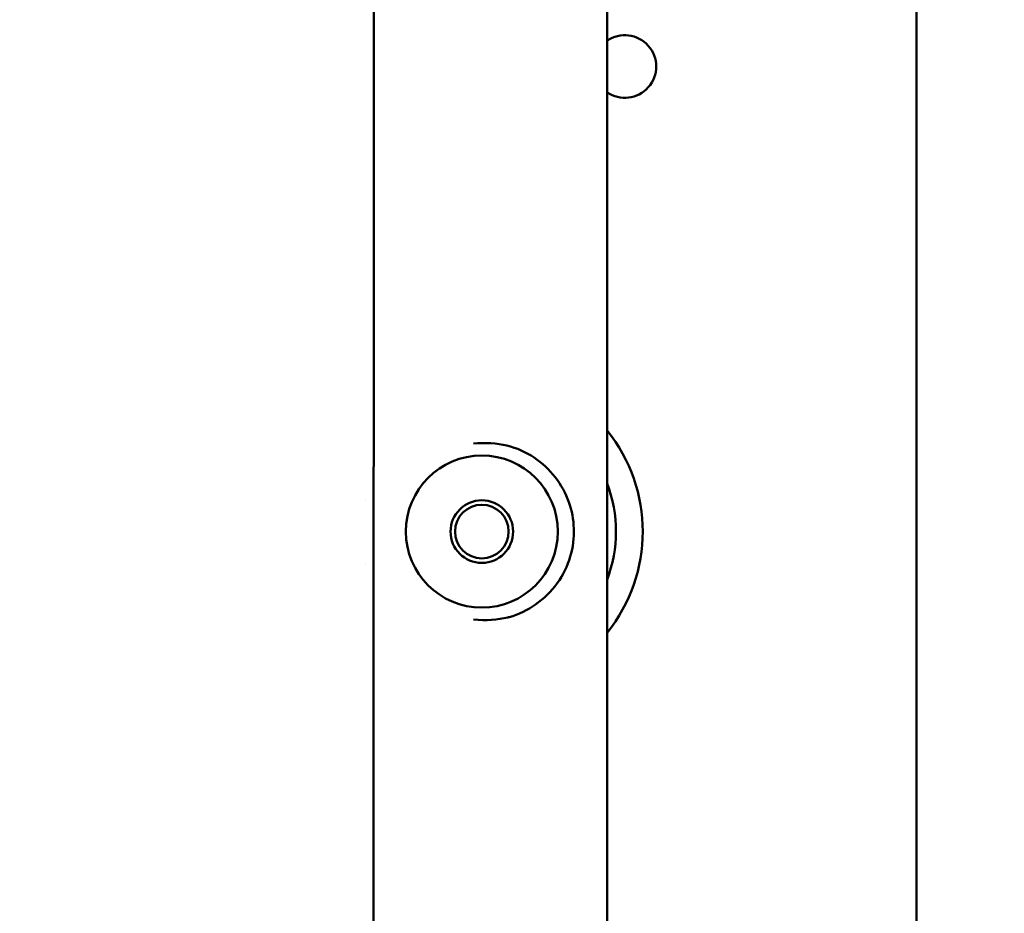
# Model space of a CAD drawing. Header units: millimetres. Extents: x 0 to 14369, y -869 to 2970.
# Tile 230 of 256: x 1336 to 1391, y 2441 to 2491. Entities that reach past the tile are written whole.
import ezdxf

# ---------------------------------------------------------------- set-up
doc = ezdxf.new("R2010")
doc.units = ezdxf.units.MM
doc.header["$LTSCALE"] = 10
doc.layers.add('Bemaßung (ISO)', color=7, linetype='Continuous', lineweight=25)
doc.layers.add('Sichtbar (ISO)', color=7, linetype='Continuous', lineweight=50)
doc.styles.add('Notiztext (DIN)', font='isocpeur.ttf')
doc.dimstyles.new('Standard (DIN)', dxfattribs={"dimscale": 10, "dimtxt": 3.5, "dimasz": 2.5, "dimexe": 3.175, "dimexo": 0.8, "dimgap": 0.8, "dimtad": 1, "dimrnd": 1e-08, "dimzin": 0, "dimtxsty": 'Notiztext (DIN)', "dimcen": 0.09, "dimdle": 10, "dimclrd": 256, "dimclre": 256, "dimclrt": 256, "dimadec": 0, "dimazin": 0, "dimtfac": 1, "dimtmove": 0, "dimatfit": 3, "dimfxl": 1, "dimtolj": 1, "dimtzin": 0, "dimlwd": -1, "dimlwe": -1, "dimarcsym": 0})

# ---------------------------------------------------------------- blocks, each defined once
blk = doc.blocks.new('*D13')
at = {"layer": 'Bemaßung (ISO)', "transparency": 16777216}
for p, q in [((1297.655, 2633.514), (1541.405, 2633.514)), ((1509.655, 1658.514), (1509.655, 2608.514)), ((1293.805, 1633.514), (1541.405, 1633.514))]:
    blk.add_line(p, q, dxfattribs=at)
for points in [[(1505.488, 2608.514), (1513.821, 2608.514), (1509.655, 2633.514)], [(1505.488, 1658.514), (1513.821, 1658.514), (1509.655, 1633.514)]]:
    blk.add_solid(points, dxfattribs=at)
at = {"layer": 'Defpoints', "color": 0, "transparency": 16777216}
for p in [(1289.655, 2633.514), (1509.655, 2633.514), (1285.805, 1633.514)]:
    blk.add_point(p, dxfattribs=at)
at = {"layer": 'Bemaßung (ISO)', "transparency": 16777216, "insert": (1459.655, 2060.889), "char_height": 35, "attachment_point": 1, "rotation": 90, "style": 'Notiztext (DIN)'}
blk.add_mtext('\\A1;1000,00', dxfattribs=at)
blk = doc.blocks.new('*D16')
at = {"layer": 'Bemaßung (ISO)', "transparency": 16777216}
for p, q in [((1319.754, 2563.113), (1623.504, 2563.113)), ((1591.754, 1734.915), (1591.754, 2538.113)), ((1319.754, 1709.915), (1623.504, 1709.915))]:
    blk.add_line(p, q, dxfattribs=at)
for points in [[(1587.587, 2538.113), (1595.921, 2538.113), (1591.754, 2563.113)], [(1587.587, 1734.915), (1595.921, 1734.915), (1591.754, 1709.915)]]:
    blk.add_solid(points, dxfattribs=at)
at = {"layer": 'Defpoints', "color": 0, "transparency": 16777216}
for p in [(1311.754, 2563.113), (1591.754, 2563.113), (1311.754, 1709.915)]:
    blk.add_point(p, dxfattribs=at)
at = {"layer": 'Bemaßung (ISO)', "transparency": 16777216, "insert": (1541.754, 2072.639), "char_height": 35, "attachment_point": 1, "rotation": 90, "style": 'Notiztext (DIN)'}
blk.add_mtext('\\A1;853,20', dxfattribs=at)

msp = doc.modelspace()

# ---------------------------------------------------------------- linework, layer by layer
at = {"layer": 'Sichtbar (ISO)'}
for p, q in [((1386.455, 2637.664), (1386.455, 2135.364)), ((1356.078, 2418.662), (1356.135, 2546.241)), ((1369.155, 2545.838), (1369.155, 2410.264)), ((1355.63, 2464.322), (1355.63, 2464.322)), ((1355.63, 2460.702), (1355.63, 2460.702))]:
    msp.add_line(p, q, dxfattribs=at)
for radius in [4.25, 1.75, 1.5]:
    msp.add_circle((1362.155, 2462.514), radius, dxfattribs=at)
for centre, radius, start, end in [((1370.155, 2488.514), 1.75, 235.1501, 124.8499), ((1370.155, 2488.514), 1.75, 235.1501, 124.8499), ((1362.155, 2462.514), 9, 321.0576, 38.9424), ((1362.155, 2462.514), 9, 321.0576, 38.9424), ((1362.155, 2462.514), 7.5, 338.9605, 21.0395), ((1362.155, 2462.514), 7.5, 338.9605, 21.0395)]:
    msp.add_arc(centre, radius, start, end, dxfattribs=at)
for points, knots in [([(1363.676, 2457.734), (1364.227, 2457.879), (1365.222, 2458.369), (1366.452, 2459.569), (1367.199, 2461.104), (1367.374, 2462.709), (1367.105, 2464.172), (1366.328, 2465.605), (1365.132, 2466.719), (1363.613, 2467.426), (1362.367, 2467.493), (1361.687, 2467.435)], [0.1035995, 0.1035995, 0.1035995, 0.1035995, 0.2, 0.3, 0.4, 0.5, 0.6, 0.7, 0.8, 0.9, 1, 1, 1, 1]), ([(1361.687, 2457.592), (1362.393, 2457.536), (1363.061, 2457.577), (1363.655, 2457.729), (1363.676, 2457.734)], [0, 0, 0, 0, 0.1, 0.1035995, 0.1035995, 0.1035995, 0.1035995])]:
    msp.add_open_spline(points, degree=3, knots=knots, dxfattribs=at)

# ---------------------------------------------------------------- dimensions: what is measured, and where the dimension line sits
at = {"layer": 'Bemaßung (ISO)'}
for base, p1, p2, picture, middle in [((1509.655, 2633.514), (1285.805, 1633.514), (1289.655, 2633.514), '*D13', (1509.655, 2133.514)), ((1591.754, 2563.113), (1311.754, 1709.915), (1311.754, 2563.113), '*D16', (1591.754, 2136.514))]:
    dim = msp.add_linear_dim(base=base, p1=p1, p2=p2, angle=90, dimstyle='Standard (DIN)', override={"dimgap": 0.8, "dimdec": 2, "dimtol": 0, "dimlim": 0, "dimtp": 0, "dimtm": 0, "dimtdec": 2, "dimtofl": 0, "dimatfit": 1}, dxfattribs=at)
    dim.commit()
    dim.dimension.update_dxf_attribs({"geometry": picture, "text_midpoint": middle, "dimtype": 160})

doc.saveas('drawing.dxf')
